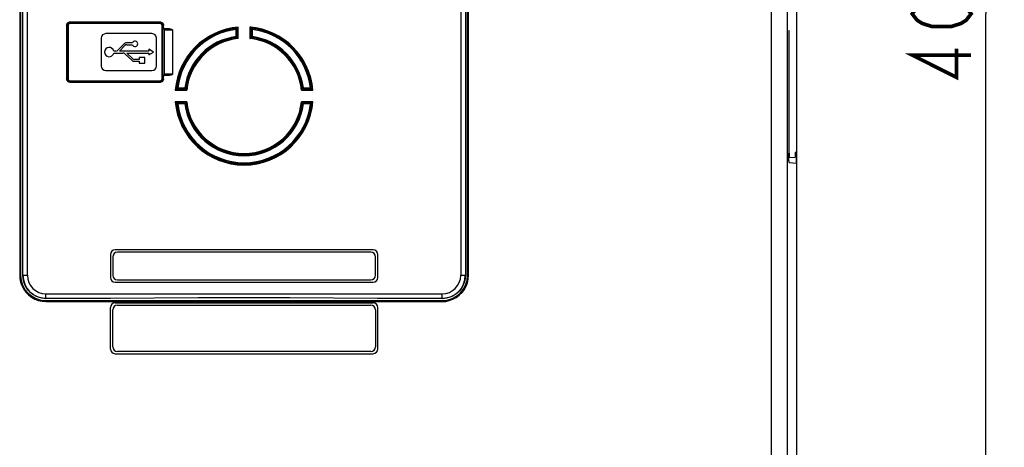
# Model space of a CAD drawing. Extents: x 0 to 420, y 0 to 297.
# Tile 16 of 67: x 67 to 120, y 173 to 196. Entities that reach past the tile are written whole.
import ezdxf

# ---------------------------------------------------------------- set-up
doc = ezdxf.new("R2010")
doc.units = 0
doc.header["$LTSCALE"] = 23.1
doc.layers.get('0').update_dxf_attribs({"linetype": 'CONTINUOUS'})
for name, color, linetype in [('ALL_AXIS', 7, 'CONTINUOUS'), ('ALL_DIM', 7, 'CONTINUOUS'), ('ALL_FEATURES', 7, 'CONTINUOUS')]:
    doc.layers.add(name, color=color, linetype=linetype)
doc.dimstyles.get("Standard").update_dxf_attribs({"dimtxt": 2.5, "dimasz": 2.5, "dimexe": 1.25, "dimexo": 0.625, "dimtad": 1, "dimcen": 2.5, "dimazin": 3, "dimtfac": 1, "dimtmove": 0, "dimatfit": 3})

# ---------------------------------------------------------------- blocks, each defined once
blk = doc.blocks.new('_OPEN')
at = {"color": 0, "linetype": 'BYBLOCK'}
for p, q in [((0, 0), (-1, 0.25)), ((-1, -0.25), (0, 0)), ((-1, 0), (0, 0))]:
    blk.add_line(p, q, dxfattribs=at)
blk = doc.blocks.new('*D8')
at = {"layer": 'ALL_DIM', "color": 2, "linetype": 'CONTINUOUS'}
for p, q in [((107.071, 246.422), (120.196, 246.422)), ((119.196, 246.422), (119.196, 196.422)), ((119.196, 146.422), (119.196, 196.422)), ((89.805, 146.422), (120.196, 146.422))]:
    blk.add_line(p, q, dxfattribs=at)
at = {"layer": 'ALL_DIM', "color": 2, "linetype": 'CONTINUOUS', "xscale": 2, "yscale": 2, "zscale": 2}
for p, rotation in [((119.196, 246.422), 90), ((119.196, 146.422), 270)]:
    blk.add_blockref('_OPEN', p, dxfattribs=dict(at, rotation=rotation))

msp = doc.modelspace()

# ---------------------------------------------------------------- linework, layer by layer
at = {"layer": 'ALL_AXIS', "color": 7, "linetype": 'CONTINUOUS'}
for p, q in [((73.776, 194.497), (73.776, 194.396)), ((74.036, 194.347), (73.776, 194.497)), ((73.776, 194.396), (72.19, 194.396)), ((72.574, 194.297), (73.776, 194.297)), ((73.251, 194.047), (73.251, 193.946)), ((73.551, 194.047), (73.251, 194.047)), ((73.551, 193.747), (73.551, 194.047)), ((73.776, 194.197), (74.036, 194.347)), ((73.776, 194.297), (73.776, 194.197)), ((73.251, 193.847), (73.251, 193.747)), ((73.251, 193.747), (73.551, 193.747))]:
    msp.add_line(p, q, dxfattribs=at)
for centre, radius, start, end in [((71.627, 194.347), 0.251, 11.3969, 348.6031), ((73.026, 194.797), 0.15, 199.2688, 160.7312)]:
    msp.add_arc(centre, radius, start, end, dxfattribs=at)
at = {"layer": 'ALL_DIM', "color": 2, "linetype": 'CONTINUOUS', "const_width": 0.2}
for points in [[(118.396, 196.422), (118.13, 196.078), (117.863, 195.906), (117.33, 195.734), (116.263, 195.734), (115.73, 195.906), (115.463, 196.078), (115.196, 196.422), (115.463, 196.766), (115.73, 196.938), (116.263, 197.11), (117.33, 197.11), (117.863, 196.938), (118.13, 196.766), (118.396, 196.422)], [(118.396, 194.186), (115.196, 194.186), (117.596, 192.982), (117.596, 194.53)]]:
    msp.add_lwpolyline(points, dxfattribs=at)
at = {"layer": 'ALL_FEATURES', "color": 7, "linetype": 'CONTINUOUS'}
for p, q in [((108.946, 155.047), (108.946, 237.797)), ((66.821, 224.747), (66.821, 182.247)), ((66.938, 182.247), (66.938, 224.747)), ((90.954, 224.747), (90.954, 182.247)), ((91.071, 182.247), (91.071, 224.747)), ((108.94, 155.048), (108.94, 214.297)), ((69.317, 195.801), (69.317, 192.892)), ((69.321, 195.797), (69.321, 192.897)), ((69.371, 195.797), (69.371, 192.897)), ((74.401, 195.976), (69.492, 195.976)), ((74.396, 195.972), (69.496, 195.972)), ((74.396, 195.922), (69.496, 195.922)), ((74.521, 192.897), (74.521, 195.797)), ((74.571, 195.626), (74.571, 195.797)), ((74.576, 195.676), (74.576, 195.801)), ((74.651, 195.601), (74.906, 195.601)), ((78.529, 195.592), (78.51, 195.572)), ((78.56, 195.628), (78.529, 195.592)), ((78.571, 195.639), (78.56, 195.628)), ((78.571, 195.639), (78.571, 195.138)), ((78.632, 195.707), (78.621, 195.695)), ((78.621, 195.092), (78.621, 195.695)), ((78.632, 195.082), (78.632, 195.707)), ((79.261, 195.707), (79.261, 195.082)), ((79.261, 195.707), (79.271, 195.695)), ((79.271, 195.695), (79.271, 195.092)), ((79.322, 195.138), (79.322, 195.639)), ((79.446, 195.675), (79.446, 195.624)), ((79.491, 195.669), (79.514, 195.637)), ((79.514, 195.637), (79.51, 195.613)), ((71.196, 195.097), (71.196, 193.597)), ((73.946, 195.347), (71.446, 195.347)), ((74.196, 193.597), (74.196, 195.097)), ((74.585, 195.545), (74.587, 195.523)), ((74.587, 195.523), (74.587, 193.17)), ((75.071, 193.166), (75.071, 195.527)), ((78.53, 195.174), (78.51, 195.191)), ((78.56, 195.147), (78.53, 195.174)), ((78.571, 195.138), (78.56, 195.147)), ((78.632, 195.082), (78.621, 195.092)), ((79.261, 195.082), (79.271, 195.092)), ((80.288, 195.43), (80.279, 195.407)), ((80.324, 195.446), (80.288, 195.43)), ((80.375, 195.371), (80.393, 195.414)), ((108.501, 195.513), (108.529, 195.514)), ((108.501, 195.513), (108.501, 188.872)), ((108.529, 194.488), (108.529, 195.514)), ((72.421, 194.784), (72.098, 194.443)), ((72.19, 194.396), (72.478, 194.7)), ((72.885, 194.846), (72.566, 194.846)), ((72.587, 194.747), (72.885, 194.747)), ((71.99, 194.396), (71.872, 194.396)), ((71.872, 194.297), (72.37, 194.297)), ((72.472, 194.256), (72.85, 193.901)), ((72.904, 193.987), (72.574, 194.297)), ((73.251, 193.946), (73.006, 193.946)), ((72.987, 193.847), (73.251, 193.847)), ((108.501, 193.82), (108.516, 193.82)), ((108.516, 188.872), (108.516, 193.82)), ((71.446, 193.347), (73.946, 193.347)), ((74.571, 192.897), (74.571, 193.068)), ((74.576, 192.892), (74.576, 193.017)), ((74.651, 193.092), (74.906, 193.092)), ((69.492, 192.717), (74.401, 192.717)), ((69.496, 192.772), (74.396, 192.772)), ((69.496, 192.722), (74.396, 192.722)), ((75.78, 192.347), (75.279, 192.347)), ((82.113, 192.347), (82.121, 192.357)), ((82.614, 192.347), (82.113, 192.347)), ((82.121, 192.357), (82.149, 192.388)), ((82.149, 192.388), (82.165, 192.407)), ((82.567, 192.389), (82.547, 192.407)), ((82.603, 192.357), (82.567, 192.389)), ((82.614, 192.347), (82.603, 192.357)), ((75.211, 192.286), (75.223, 192.297)), ((75.211, 192.286), (75.836, 192.286)), ((75.223, 192.297), (75.826, 192.297)), ((75.836, 192.286), (75.826, 192.297)), ((82.057, 192.286), (82.067, 192.297)), ((82.057, 192.286), (82.682, 192.286)), ((82.067, 192.297), (82.67, 192.297)), ((82.682, 192.286), (82.67, 192.297)), ((75.211, 191.657), (75.223, 191.647)), ((75.836, 191.657), (75.211, 191.657)), ((75.826, 191.647), (75.223, 191.647)), ((75.279, 191.596), (75.29, 191.586)), ((75.279, 191.596), (75.78, 191.596)), ((75.29, 191.586), (75.326, 191.554)), ((75.326, 191.554), (75.346, 191.536)), ((75.744, 191.555), (75.727, 191.536)), ((75.771, 191.586), (75.744, 191.555)), ((75.78, 191.596), (75.771, 191.586)), ((75.836, 191.657), (75.826, 191.647)), ((82.682, 191.657), (82.057, 191.657)), ((82.057, 191.657), (82.067, 191.647)), ((82.67, 191.647), (82.067, 191.647)), ((82.113, 191.596), (82.614, 191.596)), ((82.682, 191.657), (82.67, 191.647)), ((108.504, 188.638), (108.84, 188.655)), ((108.922, 188.91), (108.84, 188.905)), ((108.84, 188.905), (108.84, 188.655)), ((108.922, 188.334), (108.922, 188.91)), ((78.446, 188.318), (78.44, 188.272)), ((78.546, 188.284), (78.515, 188.259)), ((78.549, 188.309), (78.546, 188.284)), ((79.344, 188.309), (79.347, 188.284)), ((79.347, 188.284), (79.378, 188.259)), ((79.446, 188.318), (79.453, 188.272)), ((108.528, 188.354), (108.922, 188.334)), ((71.696, 183.372), (71.696, 182.122)), ((85.946, 183.622), (71.946, 183.622)), ((85.821, 183.497), (72.071, 183.497)), ((86.196, 182.122), (86.196, 183.372)), ((71.821, 183.247), (71.821, 182.247)), ((86.071, 182.247), (86.071, 183.247)), ((71.946, 181.872), (85.946, 181.872)), ((72.071, 181.997), (85.821, 181.997)), ((68.196, 180.872), (89.696, 180.872)), ((71.946, 180.747), (85.946, 180.747)), ((72.071, 180.622), (85.821, 180.622)), ((71.696, 178.247), (71.696, 180.497)), ((71.821, 178.372), (71.821, 180.372)), ((86.071, 180.372), (86.071, 178.372)), ((86.196, 178.247), (86.196, 180.497)), ((71.946, 177.997), (85.946, 177.997)), ((85.821, 178.122), (72.071, 178.122))]:
    msp.add_line(p, q, dxfattribs=at)
at = {"layer": 'ALL_FEATURES', "color": 9, "linetype": 'CONTINUOUS'}
for p, q in [((107.546, 237.268), (107.546, 165.25)), ((108.413, 237.268), (108.413, 155.575)), ((66.769, 224.747), (66.769, 182.247)), ((66.942, 182.247), (66.942, 224.747)), ((67.192, 182.247), (67.192, 224.747)), ((90.701, 224.747), (90.701, 182.247)), ((90.951, 224.747), (90.951, 182.247)), ((91.124, 182.247), (91.124, 224.747)), ((69.317, 195.801), (69.321, 195.797)), ((69.396, 195.797), (69.371, 195.797)), ((69.396, 195.797), (69.396, 192.897)), ((69.492, 195.976), (69.496, 195.972)), ((69.496, 195.897), (69.496, 195.922)), ((74.396, 195.897), (69.496, 195.897)), ((74.401, 195.976), (74.396, 195.972)), ((74.396, 195.897), (74.396, 195.922)), ((74.496, 192.897), (74.496, 195.797)), ((74.496, 195.797), (74.521, 195.797)), ((74.576, 195.801), (74.571, 195.797)), ((74.576, 195.676), (74.574, 195.674)), ((74.651, 195.601), (74.649, 195.599)), ((74.906, 195.601), (74.649, 195.599)), ((78.51, 195.191), (78.51, 195.572)), ((78.56, 195.147), (78.56, 195.628)), ((79.332, 195.628), (79.332, 195.147)), ((79.382, 195.572), (79.382, 195.191)), ((74.612, 195.523), (74.587, 195.523)), ((75.071, 195.527), (74.612, 195.523)), ((74.612, 195.523), (74.612, 193.17)), ((80.416, 195.353), (80.434, 195.395)), ((108.529, 194.488), (108.501, 194.488)), ((69.317, 192.892), (69.321, 192.897)), ((69.396, 192.897), (69.371, 192.897)), ((74.496, 192.897), (74.521, 192.897)), ((74.576, 192.892), (74.571, 192.897)), ((74.574, 193.019), (74.576, 193.017)), ((74.612, 193.17), (74.587, 193.17)), ((74.612, 193.17), (75.071, 193.166)), ((74.649, 193.094), (74.651, 193.092)), ((74.649, 193.094), (74.906, 193.092)), ((69.492, 192.717), (69.496, 192.722)), ((69.496, 192.797), (69.496, 192.772)), ((69.496, 192.797), (74.396, 192.797)), ((74.396, 192.797), (74.396, 192.772)), ((74.401, 192.717), (74.396, 192.722)), ((75.29, 192.357), (75.771, 192.357)), ((75.346, 192.407), (75.727, 192.407)), ((82.121, 192.357), (82.603, 192.357)), ((82.165, 192.407), (82.547, 192.407)), ((75.771, 191.586), (75.29, 191.586)), ((75.727, 191.536), (75.346, 191.536)), ((82.603, 191.586), (82.121, 191.586)), ((82.547, 191.536), (82.165, 191.536)), ((108.501, 188.872), (108.516, 188.872)), ((78.402, 188.325), (78.396, 188.28)), ((79.491, 188.325), (79.497, 188.28)), ((66.821, 182.247), (66.769, 182.247)), ((66.938, 182.247), (67.192, 182.247)), ((90.701, 182.247), (90.954, 182.247)), ((91.071, 182.247), (91.124, 182.247)), ((68.196, 180.99), (68.196, 181.242)), ((68.196, 181.242), (89.696, 181.242)), ((89.696, 180.99), (89.696, 181.242)), ((68.194, 180.822), (89.699, 180.822)), ((71.705, 180.992), (68.196, 180.992)), ((89.696, 180.992), (86.187, 180.992))]:
    msp.add_line(p, q, dxfattribs=at)
at = {"layer": 'ALL_FEATURES', "color": 7, "linetype": 'CONTINUOUS'}
for points in [[(69.317, 195.801), (69.321, 195.84), (69.334, 195.877), (69.355, 195.91), (69.383, 195.938), (69.416, 195.959), (69.453, 195.972), (69.492, 195.976)], [(69.496, 195.972), (69.457, 195.967), (69.42, 195.954), (69.387, 195.933), (69.36, 195.906), (69.339, 195.872), (69.326, 195.836), (69.321, 195.797)], [(74.571, 195.797), (74.567, 195.836), (74.554, 195.872), (74.533, 195.906), (74.506, 195.933), (74.472, 195.954), (74.435, 195.967), (74.396, 195.972)], [(74.401, 195.976), (74.44, 195.972), (74.477, 195.959), (74.51, 195.938), (74.538, 195.91), (74.558, 195.877), (74.571, 195.84), (74.576, 195.801)], [(74.571, 195.626), (74.574, 195.595), (74.585, 195.545)], [(74.576, 195.676), (74.579, 195.653), (74.59, 195.632), (74.607, 195.615), (74.628, 195.605), (74.651, 195.601)], [(74.906, 195.601), (74.938, 195.6), (74.966, 195.596), (74.991, 195.59), (75.013, 195.583), (75.033, 195.575), (75.049, 195.565), (75.061, 195.553), (75.069, 195.54), (75.071, 195.527)], [(79.322, 195.639), (79.348, 195.611), (79.364, 195.592), (79.382, 195.572)], [(79.322, 195.138), (79.347, 195.16), (79.363, 195.174), (79.382, 195.191)], [(80.416, 195.353), (80.395, 195.362), (80.38, 195.368), (80.375, 195.371)], [(108.516, 193.82), (108.521, 193.936), (108.525, 194.064), (108.527, 194.2), (108.529, 194.342), (108.529, 194.488)], [(69.492, 192.717), (69.453, 192.722), (69.416, 192.735), (69.383, 192.755), (69.355, 192.783), (69.334, 192.816), (69.321, 192.853), (69.317, 192.892)], [(69.321, 192.897), (69.326, 192.858), (69.339, 192.821), (69.36, 192.787), (69.387, 192.76), (69.42, 192.739), (69.457, 192.726), (69.496, 192.722)], [(74.396, 192.722), (74.435, 192.726), (74.472, 192.739), (74.506, 192.76), (74.533, 192.787), (74.554, 192.821), (74.567, 192.858), (74.571, 192.897)], [(74.576, 192.892), (74.571, 192.853), (74.558, 192.816), (74.538, 192.783), (74.51, 192.755), (74.477, 192.735), (74.44, 192.722), (74.401, 192.717)], [(74.587, 193.17), (74.586, 193.153), (74.582, 193.135), (74.578, 193.115), (74.573, 193.093), (74.571, 193.068)], [(74.651, 193.092), (74.628, 193.089), (74.607, 193.078), (74.59, 193.061), (74.579, 193.04), (74.576, 193.017)], [(75.071, 193.166), (75.069, 193.153), (75.061, 193.14), (75.049, 193.129), (75.033, 193.118), (75.013, 193.11), (74.991, 193.103), (74.966, 193.097), (74.938, 193.094), (74.906, 193.092)], [(75.279, 192.347), (75.307, 192.373), (75.326, 192.389), (75.346, 192.407)], [(75.78, 192.347), (75.758, 192.372), (75.744, 192.388), (75.727, 192.407)], [(82.113, 191.596), (82.134, 191.571), (82.149, 191.555), (82.165, 191.536)], [(82.614, 191.596), (82.585, 191.57), (82.567, 191.554), (82.547, 191.536)], [(108.505, 188.613), (108.503, 188.695), (108.502, 188.782), (108.501, 188.872)], [(108.528, 188.354), (108.524, 188.362), (108.519, 188.386), (108.515, 188.424), (108.511, 188.476), (108.508, 188.539), (108.505, 188.613)], [(108.516, 188.872), (108.517, 188.82), (108.517, 188.77), (108.519, 188.726), (108.521, 188.689), (108.523, 188.662), (108.526, 188.645), (108.528, 188.639)], [(78.402, 188.325), (78.425, 188.322), (78.441, 188.319), (78.446, 188.318)], [(79.446, 188.318), (79.452, 188.319), (79.468, 188.322), (79.491, 188.325)], [(68.196, 180.99), (68.017, 181.002), (67.842, 181.04), (67.674, 181.103), (67.516, 181.189), (67.372, 181.297), (67.245, 181.424), (67.138, 181.567), (67.052, 181.725), (66.989, 181.892), (66.951, 182.068), (66.938, 182.247)], [(90.954, 182.247), (90.942, 182.068), (90.903, 181.892), (90.841, 181.725), (90.755, 181.567), (90.648, 181.424), (90.52, 181.297), (90.377, 181.189), (90.219, 181.103), (90.051, 181.04), (89.875, 181.002), (89.696, 180.99)], [(71.705, 180.992), (69.951, 180.991), (68.196, 180.99)], [(86.187, 180.992), (81.432, 181.018), (76.461, 181.018), (71.705, 180.992)], [(89.696, 180.99), (87.942, 180.991), (86.187, 180.992)]]:
    msp.add_lwpolyline(points, dxfattribs=at)
at = {"layer": 'ALL_FEATURES', "color": 9, "linetype": 'CONTINUOUS'}
for points in [[(74.574, 195.674), (74.573, 195.669), (74.572, 195.659), (74.572, 195.644), (74.571, 195.626)], [(74.649, 195.599), (74.625, 195.602), (74.604, 195.613), (74.588, 195.63), (74.577, 195.65), (74.574, 195.674)], [(74.649, 195.599), (74.64, 195.596), (74.632, 195.59), (74.625, 195.58), (74.62, 195.569), (74.616, 195.555), (74.613, 195.54), (74.612, 195.523)], [(74.571, 193.068), (74.572, 193.049), (74.572, 193.034), (74.573, 193.023), (74.574, 193.019)], [(74.649, 193.094), (74.625, 193.091), (74.604, 193.08), (74.588, 193.064), (74.577, 193.043), (74.574, 193.019)], [(74.612, 193.17), (74.613, 193.155), (74.615, 193.14), (74.619, 193.126), (74.625, 193.114), (74.632, 193.104), (74.64, 193.097), (74.649, 193.094)], [(66.769, 182.247), (66.78, 182.065), (66.817, 181.88), (66.882, 181.689), (66.977, 181.505), (67.098, 181.335), (67.243, 181.185), (67.408, 181.058), (67.587, 180.957), (67.778, 180.884), (67.981, 180.838), (68.194, 180.822)], [(89.699, 180.822), (89.889, 180.834), (90.08, 180.873), (90.274, 180.943), (90.457, 181.04), (90.624, 181.163), (90.772, 181.309), (90.896, 181.474), (90.993, 181.65), (91.063, 181.835), (91.108, 182.034), (91.124, 182.247)], [(68.196, 180.872), (68.196, 180.869), (68.195, 180.862), (68.194, 180.851), (68.194, 180.837), (68.194, 180.822)], [(89.696, 180.872), (89.697, 180.869), (89.698, 180.862), (89.698, 180.851), (89.699, 180.837), (89.699, 180.822)]]:
    msp.add_lwpolyline(points, dxfattribs=at)
at = {"layer": 'ALL_FEATURES', "color": 7, "linetype": 'CONTINUOUS'}
for centre, radius, start, end in [((69.496, 195.797), 0.125, 90, 180), ((74.396, 195.797), 0.125, 0, 90), ((78.946, 191.972), 3.748, 94.8066, 175.1934), ((78.946, 191.972), 3.737, 94.9885, 175.0115), ((78.946, 191.972), 3.687, 95.8518, 174.1482), ((78.946, 191.972), 3.748, 4.8066, 85.1934), ((78.946, 191.972), 3.737, 81.6288, 85.0115), ((78.946, 191.972), 3.687, 82.2121, 84.1482), ((78.946, 191.972), 3.688, 67.2071, 82.2071), ((78.946, 191.972), 3.709, 68.7997, 81.2003), ((71.446, 195.097), 0.25, 90, 180), ((73.946, 195.097), 0.25, 0, 90), ((78.946, 191.972), 3.188, 96.7703, 173.2297), ((78.946, 191.972), 3.138, 95.9457, 174.0543), ((78.946, 191.972), 3.127, 95.7655, 174.2345), ((78.946, 191.972), 3.127, 5.7655, 84.2345), ((78.946, 191.972), 3.138, 5.9457, 84.0543), ((78.946, 191.972), 3.188, 6.7703, 83.2297), ((78.946, 191.972), 3.737, 4.9885, 68.3712), ((78.946, 191.972), 3.687, 5.8518, 66.5089), ((72.566, 194.647), 0.2, 90, 136.5694), ((72.587, 194.597), 0.15, 90, 136.5694), ((71.99, 194.546), 0.15, 270, 316.5694), ((72.37, 194.147), 0.15, 46.7672, 90), ((73.006, 194.096), 0.15, 226.7672, 270), ((71.446, 193.597), 0.25, 180, 270), ((72.987, 194.047), 0.2, 226.7672, 270), ((73.946, 193.597), 0.25, 270, 360), ((69.496, 192.897), 0.125, 180, 270), ((74.396, 192.897), 0.125, 270, 360), ((78.946, 191.972), 3.748, 184.8066, 355.1934), ((78.946, 191.972), 3.737, 184.9885, 263.3712), ((78.946, 191.972), 3.687, 185.8518, 261.5089), ((78.946, 191.972), 3.188, 186.7703, 353.2297), ((78.946, 191.972), 3.138, 185.9457, 354.0543), ((78.946, 191.972), 3.127, 185.7655, 354.2345), ((78.946, 191.972), 3.737, 276.6288, 355.0115), ((78.946, 191.972), 3.687, 278.4911, 354.1482), ((78.946, 191.972), 3.688, 262.2071, 277.7929), ((78.946, 191.972), 3.709, 263.7997, 276.2003), ((71.946, 183.372), 0.25, 90, 180), ((72.071, 183.247), 0.25, 90, 180), ((85.821, 183.247), 0.25, 0, 90), ((85.946, 183.372), 0.25, 0, 90), ((68.196, 182.247), 1.375, 180, 270), ((72.071, 182.247), 0.25, 180, 270), ((85.821, 182.247), 0.25, 270, 360), ((89.696, 182.247), 1.375, 270, 360), ((71.946, 182.122), 0.25, 180, 270), ((85.946, 182.122), 0.25, 270, 360), ((71.946, 180.497), 0.25, 90, 180), ((72.071, 180.372), 0.25, 90, 180), ((85.821, 180.372), 0.25, 0, 90), ((85.946, 180.497), 0.25, 0, 90), ((71.946, 178.247), 0.25, 180, 270), ((72.071, 178.372), 0.25, 180, 270), ((85.821, 178.372), 0.25, 270, 360), ((85.946, 178.247), 0.25, 270, 360)]:
    msp.add_arc(centre, radius, start, end, dxfattribs=at)
at = {"layer": 'ALL_FEATURES', "color": 9, "linetype": 'CONTINUOUS'}
for centre, radius, start, end in [((69.496, 195.797), 0.1, 90, 180), ((74.396, 195.797), 0.1, 0, 90), ((78.946, 191.972), 3.677, 96.0254, 173.9746), ((78.946, 191.972), 3.627, 96.9037, 173.0963), ((78.946, 191.972), 3.677, 6.0254, 83.9746), ((78.946, 191.972), 3.627, 6.9037, 83.0963), ((78.946, 191.972), 3.248, 97.712, 172.288), ((78.946, 191.972), 3.198, 96.9302, 173.0698), ((78.946, 191.972), 3.198, 6.9302, 83.0698), ((78.946, 191.972), 3.248, 7.712, 82.288), ((69.496, 192.897), 0.1, 180, 270), ((74.396, 192.897), 0.1, 270, 360), ((78.946, 191.972), 3.677, 186.0254, 353.9746), ((78.946, 191.972), 3.627, 186.9037, 353.0963), ((78.946, 191.972), 3.248, 187.712, 352.288), ((78.946, 191.972), 3.198, 186.9302, 353.0698), ((68.196, 182.247), 1.254, 180, 270), ((68.196, 182.247), 1.004, 180, 270), ((89.696, 182.247), 1.254, 270, 360), ((89.696, 182.247), 1.004, 270, 360)]:
    msp.add_arc(centre, radius, start, end, dxfattribs=at)

# ---------------------------------------------------------------- dimensions: what is measured, and where the dimension line sits
at = {"layer": 'ALL_DIM', "color": 2, "linetype": 'CONTINUOUS'}
dim = msp.add_linear_dim(base=(119.196, 246.422), p1=(88.805, 146.422), p2=(106.071, 246.422), angle=90, dimstyle='Standard', dxfattribs=at)
dim.commit()
dim.dimension.update_dxf_attribs({"geometry": '*D8', "text_midpoint": (119.196, 192.294), "dimtype": 128})

doc.saveas('drawing.dxf')
